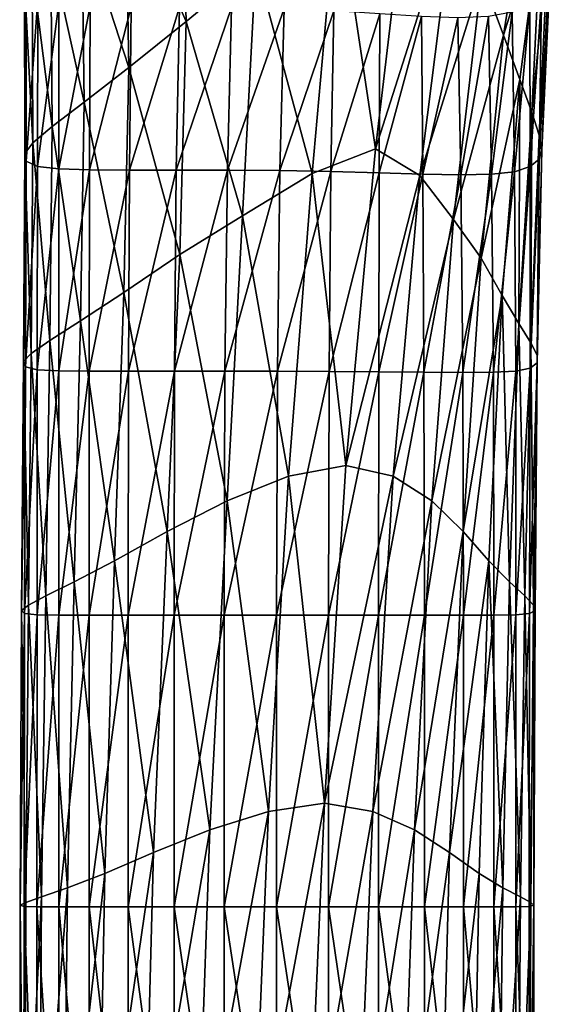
# Model space of a CAD drawing. Extents: x -0.96 to 0.96, y -0.57 to 2.63.
# Tile 88 of 148: x -0.2474 to -0.1855, y 1.0803 to 1.1952. Entities that reach past the tile are written whole.
import ezdxf

# ---------------------------------------------------------------- set-up
doc = ezdxf.new("R2010")
doc.units = 0
doc.layers.add('Brakiri_Cruiser_Main_Texture', color=7, linetype='CONTINUOUS')

msp = doc.modelspace()

# ---------------------------------------------------------------- linework, layer by layer
at = {"layer": 'Brakiri_Cruiser_Main_Texture'}
for points in [[(-0.228001, 1.19498, 0.49293), (-0.23511, 1.21103, 0.489076), (-0.228586, 1.217046, 0.492126)], [(-0.219874, 1.201735, 0.495212), (-0.228001, 1.19498, 0.49293), (-0.228586, 1.217046, 0.492126)], [(-0.205934, 1.180136, 0.497585), (-0.210401, 1.209969, 0.496718), (-0.201907, 1.214232, 0.497278)], [(-0.196718, 1.209075, 0.496718), (-0.205934, 1.180136, 0.497585), (-0.201907, 1.214232, 0.497278)], [(-0.187904, 1.213073, 0.492126), (-0.191015, 1.193391, 0.49293), (-0.193524, 1.20022, 0.495212)], [(-0.186586, 1.20755, 0.489076), (-0.191015, 1.193391, 0.49293), (-0.187904, 1.213073, 0.492126)], [(-0.240202, 1.206499, 0.484919), (-0.23511, 1.21103, 0.489076), (-0.234707, 1.189628, 0.489749)], [(-0.228001, 1.19498, 0.49293), (-0.234707, 1.189628, 0.489749), (-0.23511, 1.21103, 0.489076)], [(-0.213336, 1.177258, 0.49707), (-0.219874, 1.201735, 0.495212), (-0.210401, 1.209969, 0.496718)], [(-0.205934, 1.180136, 0.497585), (-0.213336, 1.177258, 0.49707), (-0.210401, 1.209969, 0.496718)], [(-0.196718, 1.209075, 0.496718), (-0.200775, 1.177035, 0.49707), (-0.205934, 1.180136, 0.497585)], [(-0.193524, 1.20022, 0.495212), (-0.200775, 1.177035, 0.49707), (-0.196718, 1.209075, 0.496718)], [(-0.186586, 1.20755, 0.489076), (-0.189102, 1.188237, 0.489749), (-0.191015, 1.193391, 0.49293)], [(-0.186586, 1.20755, 0.489076), (-0.187696, 1.184407, 0.485547), (-0.189102, 1.188237, 0.489749)], [(-0.186586, 1.20755, 0.489076), (-0.18581, 1.203502, 0.484919), (-0.187696, 1.184407, 0.485547)], [(-0.243797, 1.203296, 0.479974), (-0.240202, 1.206499, 0.484919), (-0.239916, 1.185605, 0.485547)], [(-0.240202, 1.206499, 0.484919), (-0.234707, 1.189628, 0.489749), (-0.239916, 1.185605, 0.485547)], [(-0.245987, 1.201118, 0.474525), (-0.243797, 1.203296, 0.479974), (-0.243643, 1.182734, 0.480599)], [(-0.243797, 1.203296, 0.479974), (-0.239916, 1.185605, 0.485547), (-0.243643, 1.182734, 0.480599)], [(-0.18581, 1.203502, 0.484919), (-0.186825, 1.181727, 0.480599), (-0.187696, 1.184407, 0.485547)], [(-0.18581, 1.203502, 0.484919), (-0.18554, 1.200779, 0.479974), (-0.186825, 1.181727, 0.480599)], [(-0.221436, 1.172329, 0.495618), (-0.228001, 1.19498, 0.49293), (-0.219874, 1.201735, 0.495212)], [(-0.213336, 1.177258, 0.49707), (-0.221436, 1.172329, 0.495618), (-0.219874, 1.201735, 0.495212)], [(-0.246862, 1.199663, 0.468854), (-0.245987, 1.201118, 0.474525), (-0.245901, 1.180839, 0.475182)], [(-0.245987, 1.201118, 0.474525), (-0.243643, 1.182734, 0.480599), (-0.245901, 1.180839, 0.475182)], [(-0.18554, 1.200779, 0.479974), (-0.186515, 1.180023, 0.475182), (-0.186825, 1.181727, 0.480599)], [(-0.18554, 1.200779, 0.479974), (-0.185787, 1.199032, 0.474577), (-0.186515, 1.180023, 0.475182)], [(-0.246862, 1.199663, 0.468854), (-0.245901, 1.180839, 0.475182), (-0.246858, 1.179599, 0.469538)], [(-0.246667, 1.198482, 0.46321), (-0.246862, 1.199663, 0.468854), (-0.246858, 1.179599, 0.469538)], [(-0.193524, 1.20022, 0.495212), (-0.196821, 1.171882, 0.495618), (-0.200775, 1.177035, 0.49707)], [(-0.191015, 1.193391, 0.49293), (-0.196821, 1.171882, 0.495618), (-0.193524, 1.20022, 0.495212)], [(-0.246667, 1.198482, 0.46321), (-0.246858, 1.179599, 0.469538), (-0.246681, 1.178691, 0.463906)], [(-0.245339, 1.197632, 0.457813), (-0.246667, 1.198482, 0.46321), (-0.246681, 1.178691, 0.463906)], [(-0.185787, 1.199032, 0.474577), (-0.18656, 1.197914, 0.469063), (-0.186841, 1.178927, 0.46959)], [(-0.185787, 1.199032, 0.474577), (-0.186841, 1.178927, 0.46959), (-0.186515, 1.180023, 0.475182)], [(-0.245339, 1.197632, 0.457813), (-0.246681, 1.178691, 0.463906), (-0.245362, 1.178095, 0.458516)], [(-0.242859, 1.197085, 0.45292), (-0.245339, 1.197632, 0.457813), (-0.245362, 1.178095, 0.458516)], [(-0.242859, 1.197085, 0.45292), (-0.245362, 1.178095, 0.458516), (-0.242891, 1.177792, 0.453594)], [(-0.239209, 1.196812, 0.448789), (-0.242859, 1.197085, 0.45292), (-0.242891, 1.177792, 0.453594)], [(-0.18656, 1.197914, 0.469063), (-0.187913, 1.196883, 0.463783), (-0.187874, 1.17807, 0.464115)], [(-0.18656, 1.197914, 0.469063), (-0.187874, 1.17807, 0.464115), (-0.186841, 1.178927, 0.46959)], [(-0.239209, 1.196812, 0.448789), (-0.242891, 1.177792, 0.453594), (-0.239304, 1.177675, 0.449404)], [(-0.234416, 1.196694, 0.445713), (-0.239209, 1.196812, 0.448789), (-0.239304, 1.177675, 0.449404)], [(-0.234416, 1.196694, 0.445713), (-0.239304, 1.177675, 0.449404), (-0.234639, 1.177636, 0.446211)], [(-0.228799, 1.196656, 0.443633), (-0.234416, 1.196694, 0.445713), (-0.234639, 1.177636, 0.446211)], [(-0.228799, 1.196656, 0.443633), (-0.234639, 1.177636, 0.446211), (-0.22918, 1.177636, 0.443984)], [(-0.22273, 1.196617, 0.442513), (-0.228799, 1.196656, 0.443633), (-0.22918, 1.177636, 0.443984)], [(-0.22273, 1.196617, 0.442513), (-0.22918, 1.177636, 0.443984), (-0.223213, 1.177636, 0.442695)], [(-0.216583, 1.196504, 0.442318), (-0.22273, 1.196617, 0.442513), (-0.223213, 1.177636, 0.442695)], [(-0.216583, 1.196504, 0.442318), (-0.223213, 1.177636, 0.442695), (-0.21708, 1.177598, 0.442337)], [(-0.210789, 1.196238, 0.443034), (-0.216583, 1.196504, 0.442318), (-0.21708, 1.177598, 0.442337)], [(-0.210789, 1.196238, 0.443034), (-0.21708, 1.177598, 0.442337), (-0.211124, 1.177484, 0.442904)], [(-0.205425, 1.195896, 0.444674), (-0.210789, 1.196238, 0.443034), (-0.211124, 1.177484, 0.442904)], [(-0.205425, 1.195896, 0.444674), (-0.211124, 1.177484, 0.442904), (-0.20551, 1.177332, 0.444401)], [(-0.200576, 1.195592, 0.447171), (-0.205425, 1.195896, 0.444674), (-0.20551, 1.177332, 0.444401)], [(-0.189973, 1.196091, 0.458854), (-0.192769, 1.195592, 0.454378), (-0.192406, 1.17718, 0.454219)], [(-0.189973, 1.196091, 0.458854), (-0.192406, 1.17718, 0.454219), (-0.1897, 1.177479, 0.458932)], [(-0.187913, 1.196883, 0.463783), (-0.189973, 1.196091, 0.458854), (-0.1897, 1.177479, 0.458932)], [(-0.187913, 1.196883, 0.463783), (-0.1897, 1.177479, 0.458932), (-0.187874, 1.17807, 0.464115)], [(-0.228767, 1.167798, 0.493311), (-0.234707, 1.189628, 0.489749), (-0.228001, 1.19498, 0.49293)], [(-0.221436, 1.172329, 0.495618), (-0.228767, 1.167798, 0.493311), (-0.228001, 1.19498, 0.49293)], [(-0.200576, 1.195592, 0.447171), (-0.20551, 1.177332, 0.444401), (-0.200404, 1.17718, 0.446836)], [(-0.196327, 1.19544, 0.450456), (-0.200576, 1.195592, 0.447171), (-0.200404, 1.17718, 0.446836)], [(-0.196327, 1.19544, 0.450456), (-0.200404, 1.17718, 0.446836), (-0.195978, 1.177104, 0.450133)], [(-0.192769, 1.195592, 0.454378), (-0.196327, 1.19544, 0.450456), (-0.195978, 1.177104, 0.450133)], [(-0.192769, 1.195592, 0.454378), (-0.195978, 1.177104, 0.450133), (-0.192406, 1.17718, 0.454219)], [(-0.191015, 1.193391, 0.49293), (-0.193622, 1.167401, 0.493311), (-0.196821, 1.171882, 0.495618)], [(-0.189102, 1.188237, 0.489749), (-0.193622, 1.167401, 0.493311), (-0.191015, 1.193391, 0.49293)], [(-0.239916, 1.185605, 0.485547), (-0.234707, 1.189628, 0.489749), (-0.235292, 1.163365, 0.490065)], [(-0.228767, 1.167798, 0.493311), (-0.235292, 1.163365, 0.490065), (-0.234707, 1.189628, 0.489749)], [(-0.189102, 1.188237, 0.489749), (-0.19114, 1.163017, 0.490065), (-0.193622, 1.167401, 0.493311)], [(-0.189102, 1.188237, 0.489749), (-0.189192, 1.159784, 0.48584), (-0.19114, 1.163017, 0.490065)], [(-0.189102, 1.188237, 0.489749), (-0.187696, 1.184407, 0.485547), (-0.189192, 1.159784, 0.48584)], [(-0.243643, 1.182734, 0.480599), (-0.239916, 1.185605, 0.485547), (-0.240333, 1.160083, 0.48584)], [(-0.239916, 1.185605, 0.485547), (-0.235292, 1.163365, 0.490065), (-0.240333, 1.160083, 0.48584)], [(-0.187696, 1.184407, 0.485547), (-0.187807, 1.157527, 0.480911), (-0.189192, 1.159784, 0.48584)], [(-0.187696, 1.184407, 0.485547), (-0.186825, 1.181727, 0.480599), (-0.187807, 1.157527, 0.480911)], [(-0.245901, 1.180839, 0.475182), (-0.243643, 1.182734, 0.480599), (-0.243906, 1.157779, 0.480911)], [(-0.243643, 1.182734, 0.480599), (-0.240333, 1.160083, 0.48584), (-0.243906, 1.157779, 0.480911)], [(-0.186825, 1.181727, 0.480599), (-0.187075, 1.156051, 0.475514), (-0.187807, 1.157527, 0.480911)], [(-0.186825, 1.181727, 0.480599), (-0.186515, 1.180023, 0.475182), (-0.187075, 1.156051, 0.475514)], [(-0.246858, 1.179599, 0.469538), (-0.245901, 1.180839, 0.475182), (-0.246101, 1.156255, 0.475514)], [(-0.245901, 1.180839, 0.475182), (-0.243906, 1.157779, 0.480911), (-0.246101, 1.156255, 0.475514)], [(-0.209384, 1.143209, 0.497656), (-0.213336, 1.177258, 0.49707), (-0.205934, 1.180136, 0.497585)], [(-0.200775, 1.177035, 0.49707), (-0.209384, 1.143209, 0.497656), (-0.205934, 1.180136, 0.497585)], [(-0.186515, 1.180023, 0.475182), (-0.186841, 1.178927, 0.46959), (-0.187086, 1.155161, 0.469883)], [(-0.186515, 1.180023, 0.475182), (-0.187086, 1.155161, 0.469883), (-0.187075, 1.156051, 0.475514)], [(-0.246858, 1.179599, 0.469538), (-0.246101, 1.156255, 0.475514), (-0.247008, 1.155318, 0.469883)], [(-0.246681, 1.178691, 0.463906), (-0.246858, 1.179599, 0.469538), (-0.247008, 1.155318, 0.469883)], [(-0.246681, 1.178691, 0.463906), (-0.247008, 1.155318, 0.469883), (-0.246772, 1.154693, 0.464258)], [(-0.245362, 1.178095, 0.458516), (-0.246681, 1.178691, 0.463906), (-0.246772, 1.154693, 0.464258)], [(-0.186841, 1.178927, 0.46959), (-0.187874, 1.17807, 0.464115), (-0.18789, 1.154537, 0.46431)], [(-0.186841, 1.178927, 0.46959), (-0.18789, 1.154537, 0.46431), (-0.187086, 1.155161, 0.469883)], [(-0.245362, 1.178095, 0.458516), (-0.246772, 1.154693, 0.464258), (-0.245384, 1.154361, 0.458867)], [(-0.242891, 1.177792, 0.453594), (-0.245362, 1.178095, 0.458516), (-0.245384, 1.154361, 0.458867)], [(-0.242891, 1.177792, 0.453594), (-0.245384, 1.154361, 0.458867), (-0.242891, 1.154224, 0.453945)], [(-0.239304, 1.177675, 0.449404), (-0.242891, 1.177792, 0.453594), (-0.242891, 1.154224, 0.453945)], [(-0.239304, 1.177675, 0.449404), (-0.242891, 1.154224, 0.453945), (-0.239336, 1.154185, 0.449727)], [(-0.234639, 1.177636, 0.446211), (-0.239304, 1.177675, 0.449404), (-0.239336, 1.154185, 0.449727)], [(-0.234639, 1.177636, 0.446211), (-0.239336, 1.154185, 0.449727), (-0.234734, 1.154185, 0.446475)], [(-0.22918, 1.177636, 0.443984), (-0.234639, 1.177636, 0.446211), (-0.234734, 1.154185, 0.446475)], [(-0.22918, 1.177636, 0.443984), (-0.234734, 1.154185, 0.446475), (-0.22937, 1.154185, 0.44416)], [(-0.223213, 1.177636, 0.442695), (-0.22918, 1.177636, 0.443984), (-0.22937, 1.154185, 0.44416)], [(-0.223213, 1.177636, 0.442695), (-0.22937, 1.154185, 0.44416), (-0.223499, 1.154185, 0.442783)], [(-0.21708, 1.177598, 0.442337), (-0.223213, 1.177636, 0.442695), (-0.223499, 1.154185, 0.442783)], [(-0.21708, 1.177598, 0.442337), (-0.223499, 1.154185, 0.442783), (-0.217373, 1.154185, 0.442344)], [(-0.211124, 1.177484, 0.442904), (-0.21708, 1.177598, 0.442337), (-0.217373, 1.154185, 0.442344)], [(-0.211124, 1.177484, 0.442904), (-0.217373, 1.154185, 0.442344), (-0.211336, 1.154147, 0.442835)], [(-0.20551, 1.177332, 0.444401), (-0.211124, 1.177484, 0.442904), (-0.211336, 1.154147, 0.442835)], [(-0.1897, 1.177479, 0.458932), (-0.192406, 1.17718, 0.454219), (-0.192183, 1.154071, 0.454102)], [(-0.1897, 1.177479, 0.458932), (-0.192183, 1.154071, 0.454102), (-0.189574, 1.154207, 0.458971)], [(-0.187874, 1.17807, 0.464115), (-0.1897, 1.177479, 0.458932), (-0.189574, 1.154207, 0.458971)], [(-0.187874, 1.17807, 0.464115), (-0.189574, 1.154207, 0.458971), (-0.18789, 1.154537, 0.46431)], [(-0.216067, 1.141939, 0.497187), (-0.221436, 1.172329, 0.495618), (-0.213336, 1.177258, 0.49707)], [(-0.209384, 1.143209, 0.497656), (-0.216067, 1.141939, 0.497187), (-0.213336, 1.177258, 0.49707)], [(-0.20551, 1.177332, 0.444401), (-0.211336, 1.154147, 0.442835), (-0.205552, 1.154109, 0.444264)], [(-0.200775, 1.177035, 0.49707), (-0.20388, 1.141939, 0.497187), (-0.209384, 1.143209, 0.497656)], [(-0.200404, 1.17718, 0.446836), (-0.20551, 1.177332, 0.444401), (-0.205552, 1.154109, 0.444264)], [(-0.200404, 1.17718, 0.446836), (-0.205552, 1.154109, 0.444264), (-0.200277, 1.154071, 0.446631)], [(-0.196821, 1.171882, 0.495618), (-0.20388, 1.141939, 0.497187), (-0.200775, 1.177035, 0.49707)], [(-0.195978, 1.177104, 0.450133), (-0.200404, 1.17718, 0.446836), (-0.200277, 1.154071, 0.446631)], [(-0.195978, 1.177104, 0.450133), (-0.200277, 1.154071, 0.446631), (-0.195763, 1.154033, 0.449935)], [(-0.192406, 1.17718, 0.454219), (-0.195978, 1.177104, 0.450133), (-0.195763, 1.154033, 0.449935)], [(-0.192406, 1.17718, 0.454219), (-0.195763, 1.154033, 0.449935), (-0.192183, 1.154071, 0.454102)], [(-0.223245, 1.139058, 0.495781), (-0.228767, 1.167798, 0.493311), (-0.221436, 1.172329, 0.495618)], [(-0.216067, 1.141939, 0.497187), (-0.223245, 1.139058, 0.495781), (-0.221436, 1.172329, 0.495618)], [(-0.196821, 1.171882, 0.495618), (-0.199377, 1.139058, 0.495781), (-0.20388, 1.141939, 0.497187)], [(-0.193622, 1.167401, 0.493311), (-0.199377, 1.139058, 0.495781), (-0.196821, 1.171882, 0.495618)], [(-0.230232, 1.135494, 0.493437), (-0.235292, 1.163365, 0.490065), (-0.228767, 1.167798, 0.493311)], [(-0.223245, 1.139058, 0.495781), (-0.230232, 1.135494, 0.493437), (-0.228767, 1.167798, 0.493311)], [(-0.193622, 1.167401, 0.493311), (-0.1957, 1.135494, 0.493437), (-0.199377, 1.139058, 0.495781)], [(-0.19114, 1.163017, 0.490065), (-0.1957, 1.135494, 0.493437), (-0.193622, 1.167401, 0.493311)], [(-0.240333, 1.160083, 0.48584), (-0.235292, 1.163365, 0.490065), (-0.236389, 1.132076, 0.490156)], [(-0.230232, 1.135494, 0.493437), (-0.236389, 1.132076, 0.490156), (-0.235292, 1.163365, 0.490065)], [(-0.19114, 1.163017, 0.490065), (-0.192717, 1.132076, 0.490156), (-0.1957, 1.135494, 0.493437)], [(-0.19114, 1.163017, 0.490065), (-0.190296, 1.129634, 0.485937), (-0.192717, 1.132076, 0.490156)], [(-0.19114, 1.163017, 0.490065), (-0.189192, 1.159784, 0.48584), (-0.190296, 1.129634, 0.485937)], [(-0.243906, 1.157779, 0.480911), (-0.240333, 1.160083, 0.48584), (-0.241077, 1.129634, 0.485937)], [(-0.240333, 1.160083, 0.48584), (-0.236389, 1.132076, 0.490156), (-0.241077, 1.129634, 0.485937)], [(-0.189192, 1.159784, 0.48584), (-0.188527, 1.127974, 0.481016), (-0.190296, 1.129634, 0.485937)], [(-0.189192, 1.159784, 0.48584), (-0.187807, 1.157527, 0.480911), (-0.188527, 1.127974, 0.481016)], [(-0.246101, 1.156255, 0.475514), (-0.243906, 1.157779, 0.480911), (-0.244387, 1.127974, 0.481016)], [(-0.243906, 1.157779, 0.480911), (-0.241077, 1.129634, 0.485937), (-0.244387, 1.127974, 0.481016)], [(-0.187807, 1.157527, 0.480911), (-0.187503, 1.1269, 0.475625), (-0.188527, 1.127974, 0.481016)], [(-0.187807, 1.157527, 0.480911), (-0.187075, 1.156051, 0.475514), (-0.187503, 1.1269, 0.475625)], [(-0.247008, 1.155318, 0.469883), (-0.246101, 1.156255, 0.475514), (-0.246409, 1.1269, 0.475625)], [(-0.246101, 1.156255, 0.475514), (-0.244387, 1.127974, 0.481016), (-0.246409, 1.1269, 0.475625)], [(-0.187075, 1.156051, 0.475514), (-0.18729, 1.126265, 0.47), (-0.187503, 1.1269, 0.475625)], [(-0.187075, 1.156051, 0.475514), (-0.187086, 1.155161, 0.469883), (-0.18729, 1.126265, 0.47)], [(-0.247008, 1.155318, 0.469883), (-0.246409, 1.1269, 0.475625), (-0.247212, 1.126265, 0.47)], [(-0.246772, 1.154693, 0.464258), (-0.247008, 1.155318, 0.469883), (-0.247212, 1.126265, 0.47)], [(-0.246772, 1.154693, 0.464258), (-0.247212, 1.126265, 0.47), (-0.246862, 1.125923, 0.464375)], [(-0.245384, 1.154361, 0.458867), (-0.246772, 1.154693, 0.464258), (-0.246862, 1.125923, 0.464375)], [(-0.18789, 1.154537, 0.46431), (-0.189574, 1.154207, 0.458971), (-0.189548, 1.125777, 0.458984)], [(-0.18789, 1.154537, 0.46431), (-0.189548, 1.125777, 0.458984), (-0.187956, 1.125923, 0.464375)], [(-0.187086, 1.155161, 0.469883), (-0.18789, 1.154537, 0.46431), (-0.187956, 1.125923, 0.464375)], [(-0.187086, 1.155161, 0.469883), (-0.187956, 1.125923, 0.464375), (-0.18729, 1.126265, 0.47)], [(-0.245384, 1.154361, 0.458867), (-0.246862, 1.125923, 0.464375), (-0.245407, 1.125777, 0.458984)], [(-0.242891, 1.154224, 0.453945), (-0.245384, 1.154361, 0.458867), (-0.245407, 1.125777, 0.458984)], [(-0.242891, 1.154224, 0.453945), (-0.245407, 1.125777, 0.458984), (-0.242891, 1.125728, 0.454063)], [(-0.239336, 1.154185, 0.449727), (-0.242891, 1.154224, 0.453945), (-0.242891, 1.125728, 0.454063)], [(-0.239336, 1.154185, 0.449727), (-0.242891, 1.125728, 0.454063), (-0.239336, 1.125728, 0.449844)], [(-0.234734, 1.154185, 0.446475), (-0.239336, 1.154185, 0.449727), (-0.239336, 1.125728, 0.449844)], [(-0.234734, 1.154185, 0.446475), (-0.239336, 1.125728, 0.449844), (-0.234766, 1.125728, 0.446562)], [(-0.22937, 1.154185, 0.44416), (-0.234734, 1.154185, 0.446475), (-0.234766, 1.125728, 0.446562)], [(-0.22937, 1.154185, 0.44416), (-0.234766, 1.125728, 0.446562), (-0.229434, 1.125728, 0.444219)], [(-0.223499, 1.154185, 0.442783), (-0.22937, 1.154185, 0.44416), (-0.229434, 1.125728, 0.444219)], [(-0.223499, 1.154185, 0.442783), (-0.229434, 1.125728, 0.444219), (-0.223594, 1.125728, 0.442813)], [(-0.217373, 1.154185, 0.442344), (-0.223499, 1.154185, 0.442783), (-0.223594, 1.125728, 0.442813)], [(-0.217373, 1.154185, 0.442344), (-0.223594, 1.125728, 0.442813), (-0.2175, 1.125728, 0.442344)], [(-0.211336, 1.154147, 0.442835), (-0.217373, 1.154185, 0.442344), (-0.2175, 1.125728, 0.442344)], [(-0.211336, 1.154147, 0.442835), (-0.2175, 1.125728, 0.442344), (-0.211406, 1.125728, 0.442813)], [(-0.205552, 1.154109, 0.444264), (-0.211336, 1.154147, 0.442835), (-0.211406, 1.125728, 0.442813)], [(-0.205552, 1.154109, 0.444264), (-0.211406, 1.125728, 0.442813), (-0.205566, 1.125728, 0.444219)], [(-0.200277, 1.154071, 0.446631), (-0.205552, 1.154109, 0.444264), (-0.205566, 1.125728, 0.444219)], [(-0.200277, 1.154071, 0.446631), (-0.205566, 1.125728, 0.444219), (-0.200234, 1.125728, 0.446562)], [(-0.195763, 1.154033, 0.449935), (-0.200277, 1.154071, 0.446631), (-0.200234, 1.125728, 0.446562)], [(-0.195763, 1.154033, 0.449935), (-0.200234, 1.125728, 0.446562), (-0.195664, 1.125728, 0.449844)], [(-0.192183, 1.154071, 0.454102), (-0.195763, 1.154033, 0.449935), (-0.195664, 1.125728, 0.449844)], [(-0.192183, 1.154071, 0.454102), (-0.195664, 1.125728, 0.449844), (-0.192109, 1.125728, 0.454063)], [(-0.189574, 1.154207, 0.458971), (-0.192183, 1.154071, 0.454102), (-0.192109, 1.125728, 0.454063)], [(-0.189574, 1.154207, 0.458971), (-0.192109, 1.125728, 0.454063), (-0.189548, 1.125777, 0.458984)], [(-0.211878, 1.103802, 0.497656), (-0.216067, 1.141939, 0.497187), (-0.209384, 1.143209, 0.497656)], [(-0.20388, 1.141939, 0.497187), (-0.211878, 1.103802, 0.497656), (-0.209384, 1.143209, 0.497656)], [(-0.218425, 1.102825, 0.497187), (-0.223245, 1.139058, 0.495781), (-0.216067, 1.141939, 0.497187)], [(-0.211878, 1.103802, 0.497656), (-0.218425, 1.102825, 0.497187), (-0.216067, 1.141939, 0.497187)], [(-0.20388, 1.141939, 0.497187), (-0.206237, 1.102825, 0.497187), (-0.211878, 1.103802, 0.497656)], [(-0.199377, 1.139058, 0.495781), (-0.206237, 1.102825, 0.497187), (-0.20388, 1.141939, 0.497187)], [(-0.225262, 1.100677, 0.495781), (-0.230232, 1.135494, 0.493437), (-0.223245, 1.139058, 0.495781)], [(-0.218425, 1.102825, 0.497187), (-0.225262, 1.100677, 0.495781), (-0.223245, 1.139058, 0.495781)], [(-0.199377, 1.139058, 0.495781), (-0.201395, 1.100677, 0.495781), (-0.206237, 1.102825, 0.497187)], [(-0.1957, 1.135494, 0.493437), (-0.201395, 1.100677, 0.495781), (-0.199377, 1.139058, 0.495781)], [(-0.231818, 1.09804, 0.493437), (-0.236389, 1.132076, 0.490156), (-0.230232, 1.135494, 0.493437)], [(-0.225262, 1.100677, 0.495781), (-0.231818, 1.09804, 0.493437), (-0.230232, 1.135494, 0.493437)], [(-0.1957, 1.135494, 0.493437), (-0.197287, 1.09804, 0.493437), (-0.201395, 1.100677, 0.495781)], [(-0.192717, 1.132076, 0.490156), (-0.197287, 1.09804, 0.493437), (-0.1957, 1.135494, 0.493437)], [(-0.241077, 1.129634, 0.485937), (-0.236389, 1.132076, 0.490156), (-0.237522, 1.095598, 0.490156)], [(-0.231818, 1.09804, 0.493437), (-0.237522, 1.095598, 0.490156), (-0.236389, 1.132076, 0.490156)], [(-0.192717, 1.132076, 0.490156), (-0.19385, 1.095598, 0.490156), (-0.197287, 1.09804, 0.493437)], [(-0.192717, 1.132076, 0.490156), (-0.191067, 1.093938, 0.485937), (-0.19385, 1.095598, 0.490156)], [(-0.192717, 1.132076, 0.490156), (-0.190296, 1.129634, 0.485937), (-0.191067, 1.093938, 0.485937)], [(-0.244387, 1.127974, 0.481016), (-0.241077, 1.129634, 0.485937), (-0.241848, 1.093938, 0.485937)], [(-0.241077, 1.129634, 0.485937), (-0.237522, 1.095598, 0.490156), (-0.241848, 1.093938, 0.485937)], [(-0.190296, 1.129634, 0.485937), (-0.189026, 1.092864, 0.481016), (-0.191067, 1.093938, 0.485937)], [(-0.190296, 1.129634, 0.485937), (-0.188527, 1.127974, 0.481016), (-0.189026, 1.092864, 0.481016)], [(-0.246409, 1.1269, 0.475625), (-0.244387, 1.127974, 0.481016), (-0.244886, 1.092864, 0.481016)], [(-0.244387, 1.127974, 0.481016), (-0.241848, 1.093938, 0.485937), (-0.244886, 1.092864, 0.481016)], [(-0.188527, 1.127974, 0.481016), (-0.187798, 1.092229, 0.475625), (-0.189026, 1.092864, 0.481016)], [(-0.188527, 1.127974, 0.481016), (-0.187503, 1.1269, 0.475625), (-0.187798, 1.092229, 0.475625)], [(-0.247212, 1.126265, 0.47), (-0.246704, 1.092229, 0.475625), (-0.24737, 1.091888, 0.47)], [(-0.246862, 1.125923, 0.464375), (-0.247212, 1.126265, 0.47), (-0.24737, 1.091888, 0.47)], [(-0.246862, 1.125923, 0.464375), (-0.24737, 1.091888, 0.47), (-0.24693, 1.091741, 0.464375)], [(-0.247212, 1.126265, 0.47), (-0.246409, 1.1269, 0.475625), (-0.246704, 1.092229, 0.475625)], [(-0.245407, 1.125777, 0.458984), (-0.246862, 1.125923, 0.464375), (-0.24693, 1.091741, 0.464375)], [(-0.245407, 1.125777, 0.458984), (-0.24693, 1.091741, 0.464375), (-0.24543, 1.091692, 0.458984)], [(-0.246409, 1.1269, 0.475625), (-0.244886, 1.092864, 0.481016), (-0.246704, 1.092229, 0.475625)], [(-0.242891, 1.125728, 0.454063), (-0.245407, 1.125777, 0.458984), (-0.24543, 1.091692, 0.458984)], [(-0.189548, 1.125777, 0.458984), (-0.192109, 1.125728, 0.454063), (-0.192109, 1.091692, 0.454063)], [(-0.189548, 1.125777, 0.458984), (-0.192109, 1.091692, 0.454063), (-0.18957, 1.091692, 0.458984)], [(-0.187956, 1.125923, 0.464375), (-0.189548, 1.125777, 0.458984), (-0.18957, 1.091692, 0.458984)], [(-0.187956, 1.125923, 0.464375), (-0.18957, 1.091692, 0.458984), (-0.188024, 1.091741, 0.464375)], [(-0.18729, 1.126265, 0.47), (-0.187956, 1.125923, 0.464375), (-0.188024, 1.091741, 0.464375)], [(-0.18729, 1.126265, 0.47), (-0.188024, 1.091741, 0.464375), (-0.187448, 1.091888, 0.47)], [(-0.187503, 1.1269, 0.475625), (-0.187448, 1.091888, 0.47), (-0.187798, 1.092229, 0.475625)], [(-0.187503, 1.1269, 0.475625), (-0.18729, 1.126265, 0.47), (-0.187448, 1.091888, 0.47)], [(-0.242891, 1.125728, 0.454063), (-0.24543, 1.091692, 0.458984), (-0.242891, 1.091692, 0.454063)], [(-0.239336, 1.125728, 0.449844), (-0.242891, 1.125728, 0.454063), (-0.242891, 1.091692, 0.454063)], [(-0.239336, 1.125728, 0.449844), (-0.242891, 1.091692, 0.454063), (-0.239336, 1.091692, 0.449844)], [(-0.234766, 1.125728, 0.446562), (-0.239336, 1.125728, 0.449844), (-0.239336, 1.091692, 0.449844)], [(-0.234766, 1.125728, 0.446562), (-0.239336, 1.091692, 0.449844), (-0.234766, 1.091692, 0.446562)], [(-0.229434, 1.125728, 0.444219), (-0.234766, 1.125728, 0.446562), (-0.234766, 1.091692, 0.446562)], [(-0.229434, 1.125728, 0.444219), (-0.234766, 1.091692, 0.446562), (-0.229434, 1.091692, 0.444219)], [(-0.223594, 1.125728, 0.442813), (-0.229434, 1.125728, 0.444219), (-0.229434, 1.091692, 0.444219)], [(-0.223594, 1.125728, 0.442813), (-0.229434, 1.091692, 0.444219), (-0.223594, 1.091692, 0.442813)], [(-0.2175, 1.125728, 0.442344), (-0.223594, 1.125728, 0.442813), (-0.223594, 1.091692, 0.442813)], [(-0.2175, 1.125728, 0.442344), (-0.223594, 1.091692, 0.442813), (-0.2175, 1.091692, 0.442344)], [(-0.211406, 1.125728, 0.442813), (-0.2175, 1.125728, 0.442344), (-0.2175, 1.091692, 0.442344)], [(-0.211406, 1.125728, 0.442813), (-0.2175, 1.091692, 0.442344), (-0.211406, 1.091692, 0.442813)], [(-0.205566, 1.125728, 0.444219), (-0.211406, 1.125728, 0.442813), (-0.211406, 1.091692, 0.442813)], [(-0.205566, 1.125728, 0.444219), (-0.211406, 1.091692, 0.442813), (-0.205566, 1.091692, 0.444219)], [(-0.200234, 1.125728, 0.446562), (-0.205566, 1.125728, 0.444219), (-0.205566, 1.091692, 0.444219)], [(-0.200234, 1.125728, 0.446562), (-0.205566, 1.091692, 0.444219), (-0.200234, 1.091692, 0.446562)], [(-0.195664, 1.125728, 0.449844), (-0.200234, 1.125728, 0.446562), (-0.200234, 1.091692, 0.446562)], [(-0.195664, 1.125728, 0.449844), (-0.200234, 1.091692, 0.446562), (-0.195664, 1.091692, 0.449844)], [(-0.192109, 1.125728, 0.454063), (-0.195664, 1.125728, 0.449844), (-0.195664, 1.091692, 0.449844)], [(-0.192109, 1.125728, 0.454063), (-0.195664, 1.091692, 0.449844), (-0.192109, 1.091692, 0.454063)], [(-0.226781, 1.057216, 0.495781), (-0.225262, 1.100677, 0.495781), (-0.218425, 1.102825, 0.497187)], [(-0.226781, 1.057216, 0.495781), (-0.218425, 1.102825, 0.497187), (-0.220239, 1.05873, 0.497187)], [(-0.220239, 1.05873, 0.497187), (-0.218425, 1.102825, 0.497187), (-0.211878, 1.103802, 0.497656)], [(-0.220239, 1.05873, 0.497187), (-0.211878, 1.103802, 0.497656), (-0.213827, 1.059413, 0.497656)], [(-0.213827, 1.059413, 0.497656), (-0.211878, 1.103802, 0.497656), (-0.206237, 1.102825, 0.497187)], [(-0.213827, 1.059413, 0.497656), (-0.206237, 1.102825, 0.497187), (-0.208051, 1.05873, 0.497187)], [(-0.208051, 1.05873, 0.497187), (-0.206237, 1.102825, 0.497187), (-0.201395, 1.100677, 0.495781)], [(-0.232952, 1.055409, 0.493437), (-0.231818, 1.09804, 0.493437), (-0.225262, 1.100677, 0.495781)], [(-0.232952, 1.055409, 0.493437), (-0.225262, 1.100677, 0.495781), (-0.226781, 1.057216, 0.495781)], [(-0.208051, 1.05873, 0.497187), (-0.201395, 1.100677, 0.495781), (-0.202914, 1.057216, 0.495781)], [(-0.202914, 1.057216, 0.495781), (-0.201395, 1.100677, 0.495781), (-0.197287, 1.09804, 0.493437)], [(-0.238293, 1.053749, 0.490156), (-0.237522, 1.095598, 0.490156), (-0.231818, 1.09804, 0.493437)], [(-0.238293, 1.053749, 0.490156), (-0.231818, 1.09804, 0.493437), (-0.232952, 1.055409, 0.493437)], [(-0.202914, 1.057216, 0.495781), (-0.197287, 1.09804, 0.493437), (-0.198421, 1.055409, 0.493437)], [(-0.198421, 1.055409, 0.493437), (-0.197287, 1.09804, 0.493437), (-0.19385, 1.095598, 0.490156)], [(-0.242347, 1.052675, 0.485937), (-0.241848, 1.093938, 0.485937), (-0.237522, 1.095598, 0.490156)], [(-0.242347, 1.052675, 0.485937), (-0.237522, 1.095598, 0.490156), (-0.238293, 1.053749, 0.490156)], [(-0.198421, 1.055409, 0.493437), (-0.19385, 1.095598, 0.490156), (-0.194621, 1.053749, 0.490156)], [(-0.194621, 1.053749, 0.490156), (-0.19385, 1.095598, 0.490156), (-0.191067, 1.093938, 0.485937)], [(-0.24518, 1.05204, 0.481016), (-0.244886, 1.092864, 0.481016), (-0.241848, 1.093938, 0.485937)], [(-0.24518, 1.05204, 0.481016), (-0.241848, 1.093938, 0.485937), (-0.242347, 1.052675, 0.485937)], [(-0.194621, 1.053749, 0.490156), (-0.191067, 1.093938, 0.485937), (-0.191565, 1.052675, 0.485937)], [(-0.191565, 1.052675, 0.485937), (-0.191067, 1.093938, 0.485937), (-0.189026, 1.092864, 0.481016)], [(-0.246862, 1.051698, 0.475625), (-0.246704, 1.092229, 0.475625), (-0.244886, 1.092864, 0.481016)], [(-0.246862, 1.051698, 0.475625), (-0.244886, 1.092864, 0.481016), (-0.24518, 1.05204, 0.481016)], [(-0.191565, 1.052675, 0.485937), (-0.189026, 1.092864, 0.481016), (-0.189321, 1.05204, 0.481016)], [(-0.189321, 1.05204, 0.481016), (-0.189026, 1.092864, 0.481016), (-0.187798, 1.092229, 0.475625)], [(-0.247438, 1.051552, 0.47), (-0.24737, 1.091888, 0.47), (-0.246704, 1.092229, 0.475625)], [(-0.247438, 1.051552, 0.47), (-0.246704, 1.092229, 0.475625), (-0.246862, 1.051698, 0.475625)], [(-0.246953, 1.051503, 0.464375), (-0.24737, 1.091888, 0.47), (-0.247438, 1.051552, 0.47)], [(-0.246953, 1.051503, 0.464375), (-0.24693, 1.091741, 0.464375), (-0.24737, 1.091888, 0.47)], [(-0.24543, 1.051503, 0.458984), (-0.24693, 1.091741, 0.464375), (-0.246953, 1.051503, 0.464375)], [(-0.24543, 1.051503, 0.458984), (-0.24543, 1.091692, 0.458984), (-0.24693, 1.091741, 0.464375)], [(-0.242891, 1.051503, 0.454063), (-0.242891, 1.091692, 0.454063), (-0.24543, 1.091692, 0.458984)], [(-0.242891, 1.051503, 0.454063), (-0.24543, 1.091692, 0.458984), (-0.24543, 1.051503, 0.458984)], [(-0.239336, 1.051503, 0.449844), (-0.239336, 1.091692, 0.449844), (-0.242891, 1.091692, 0.454063)], [(-0.239336, 1.051503, 0.449844), (-0.242891, 1.091692, 0.454063), (-0.242891, 1.051503, 0.454063)], [(-0.234766, 1.051503, 0.446562), (-0.234766, 1.091692, 0.446562), (-0.239336, 1.091692, 0.449844)], [(-0.234766, 1.051503, 0.446562), (-0.239336, 1.091692, 0.449844), (-0.239336, 1.051503, 0.449844)], [(-0.229434, 1.051503, 0.444219), (-0.229434, 1.091692, 0.444219), (-0.234766, 1.091692, 0.446562)], [(-0.229434, 1.051503, 0.444219), (-0.234766, 1.091692, 0.446562), (-0.234766, 1.051503, 0.446562)], [(-0.223594, 1.051503, 0.442813), (-0.223594, 1.091692, 0.442813), (-0.229434, 1.091692, 0.444219)], [(-0.223594, 1.051503, 0.442813), (-0.229434, 1.091692, 0.444219), (-0.229434, 1.051503, 0.444219)], [(-0.2175, 1.051503, 0.442344), (-0.2175, 1.091692, 0.442344), (-0.223594, 1.091692, 0.442813)], [(-0.2175, 1.051503, 0.442344), (-0.223594, 1.091692, 0.442813), (-0.223594, 1.051503, 0.442813)], [(-0.211406, 1.051503, 0.442813), (-0.211406, 1.091692, 0.442813), (-0.2175, 1.091692, 0.442344)], [(-0.211406, 1.051503, 0.442813), (-0.2175, 1.091692, 0.442344), (-0.2175, 1.051503, 0.442344)], [(-0.205566, 1.051503, 0.444219), (-0.205566, 1.091692, 0.444219), (-0.211406, 1.091692, 0.442813)], [(-0.205566, 1.051503, 0.444219), (-0.211406, 1.091692, 0.442813), (-0.211406, 1.051503, 0.442813)], [(-0.200234, 1.051503, 0.446562), (-0.200234, 1.091692, 0.446562), (-0.205566, 1.091692, 0.444219)], [(-0.200234, 1.051503, 0.446562), (-0.205566, 1.091692, 0.444219), (-0.205566, 1.051503, 0.444219)], [(-0.195664, 1.051503, 0.449844), (-0.195664, 1.091692, 0.449844), (-0.200234, 1.091692, 0.446562)], [(-0.195664, 1.051503, 0.449844), (-0.200234, 1.091692, 0.446562), (-0.200234, 1.051503, 0.446562)], [(-0.192109, 1.051503, 0.454063), (-0.192109, 1.091692, 0.454063), (-0.195664, 1.091692, 0.449844)], [(-0.192109, 1.051503, 0.454063), (-0.195664, 1.091692, 0.449844), (-0.195664, 1.051503, 0.449844)], [(-0.18957, 1.051503, 0.458984), (-0.18957, 1.091692, 0.458984), (-0.192109, 1.091692, 0.454063)], [(-0.18957, 1.051503, 0.458984), (-0.192109, 1.091692, 0.454063), (-0.192109, 1.051503, 0.454063)], [(-0.188047, 1.051503, 0.464375), (-0.188024, 1.091741, 0.464375), (-0.18957, 1.091692, 0.458984)], [(-0.188047, 1.051503, 0.464375), (-0.18957, 1.091692, 0.458984), (-0.18957, 1.051503, 0.458984)], [(-0.189321, 1.05204, 0.481016), (-0.187798, 1.092229, 0.475625), (-0.187956, 1.051698, 0.475625)], [(-0.187516, 1.051552, 0.47), (-0.188024, 1.091741, 0.464375), (-0.188047, 1.051503, 0.464375)], [(-0.187516, 1.051552, 0.47), (-0.187448, 1.091888, 0.47), (-0.188024, 1.091741, 0.464375)], [(-0.187956, 1.051698, 0.475625), (-0.187798, 1.092229, 0.475625), (-0.187448, 1.091888, 0.47)], [(-0.187956, 1.051698, 0.475625), (-0.187448, 1.091888, 0.47), (-0.187516, 1.051552, 0.47)]]:
    msp.add_3dface(points, dxfattribs=at)

doc.saveas('drawing.dxf')
